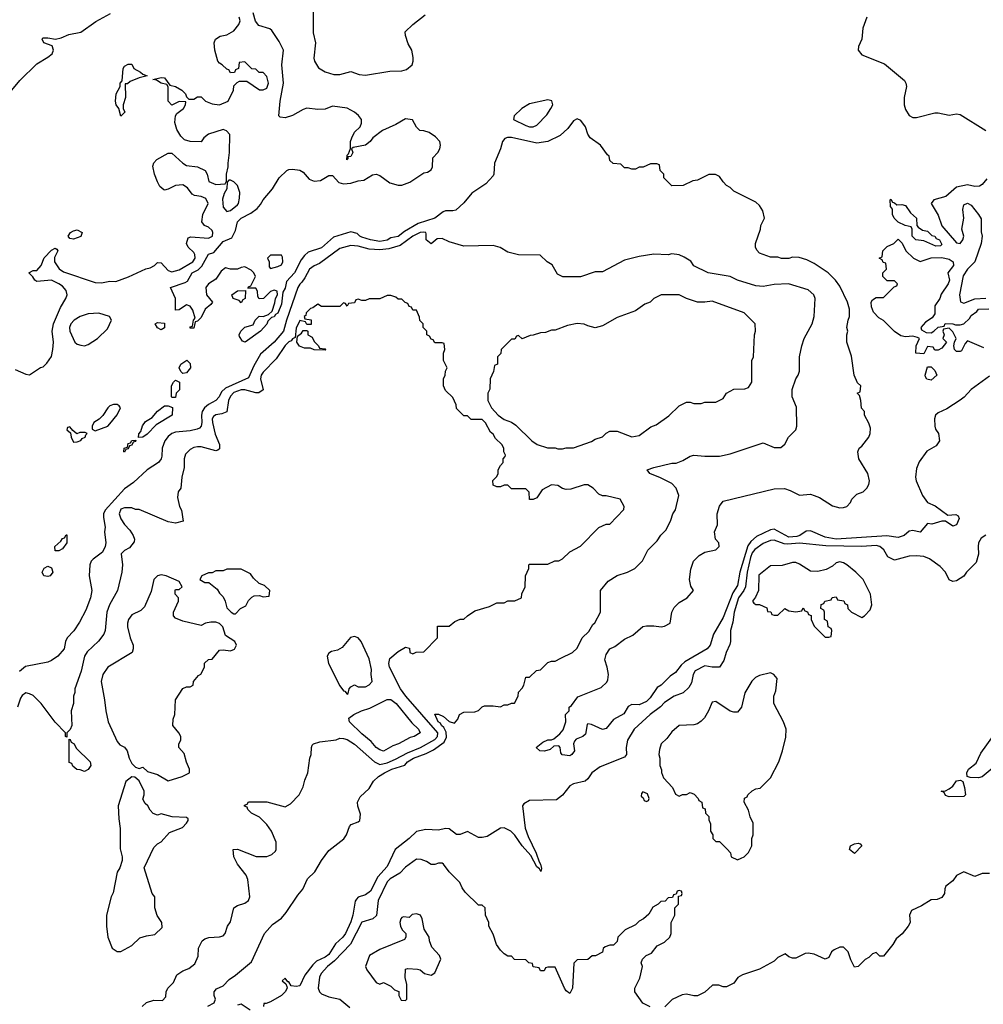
# Model space of a CAD drawing. Header units: inches. Extents: x 2380053 to 2584298, y 380219 to 546618.
# Tile 38 of 256: x 2412776 to 2418057, y 460922 to 466317. Entities that reach past the tile are written whole.
import ezdxf

# ---------------------------------------------------------------- set-up
doc = ezdxf.new("R2010")
doc.units = ezdxf.units.IN
doc.header["$MEASUREMENT"] = 0
doc.layers.add('C4416', color=7, linetype='Continuous')

msp = doc.modelspace()

# ---------------------------------------------------------------- linework, layer by layer
at = {"layer": 'C4416', "color": 2}
for points, elevation in [([(2412732.3, 465930), (2412775.9, 465984.1), (2412870, 466074.8), (2412930, 466111), (2412952.7, 466130), (2412961.2, 466150), (2412953.2, 466173.2), (2412908.7, 466190), (2412898, 466210), (2412903.1, 466216.9), (2412930, 466218), (2412971.1, 466211.1), (2413002, 466218), (2413044.7, 466235.3), (2413110, 466248.2), (2413192.3, 466307.7), (2413272.7, 466350)], 62), ([(2418090, 464364.5), (2417989.3, 464290.7), (2417951.4, 464248.6), (2417930, 464231.6), (2417855.8, 464184.2), (2417810, 464163.6), (2417794.9, 464150), (2417788.9, 464130), (2417790.5, 464090.5), (2417793.7, 464073.7), (2417811.3, 464050), (2417816, 464010), (2417798, 463982), (2417747.3, 463952.7), (2417705.9, 463894.2), (2417690, 463858), (2417684.9, 463810), (2417688.4, 463790), (2417723.7, 463710), (2417750, 463670.7), (2417792.7, 463652.7), (2417862.8, 463602.8), (2417905.4, 463605.4), (2417918.8, 463598.8), (2417923.6, 463583.6), (2417910, 463548.7), (2417890, 463542), (2417849.1, 463569.1), (2417830, 463569.2), (2417773.6, 463553.6), (2417750, 463556), (2417710.5, 463509.5), (2417670, 463518.4), (2417650, 463515.1), (2417622.8, 463490), (2417590, 463479.6), (2417528, 463488), (2417249.8, 463469.8), (2417190, 463481.5), (2417110, 463516.9), (2417085.2, 463514.7), (2417050.4, 463490), (2417035, 463485), (2416990, 463482), (2416910, 463525.1), (2416890, 463522), (2416813.9, 463486.1), (2416782.2, 463457.8), (2416766.7, 463433.3), (2416722.4, 463290), (2416710, 463216), (2416684.2, 463175.8), (2416630, 463041.2), (2416577.1, 462950), (2416560.5, 462890), (2416544, 462870), (2416421.3, 462798.7), (2416400.5, 462779.5), (2416370, 462739.5), (2416340.6, 462719.4), (2416290.8, 462670), (2416270, 462657.2), (2416230, 462600.9), (2416210, 462582), (2416170, 462562.7), (2416130, 462564), (2416110, 462553.2), (2416086.4, 462513.6), (2416030, 462482), (2415990, 462434), (2415970, 462428), (2415910, 462455.3), (2415890, 462458), (2415885.4, 462454.6), (2415877.3, 462402.7), (2415862, 462390), (2415826, 462374), (2415816.9, 462363.1), (2415811.3, 462350), (2415816, 462310), (2415802, 462290), (2415790, 462284), (2415748.4, 462288.4), (2415740.4, 462300.4), (2415738, 462330), (2415730, 462338), (2415703.6, 462336.4), (2415682, 462318), (2415651.3, 462308.7), (2415626, 462310), (2415606, 462330), (2415642, 462358), (2415670, 462371), (2415690, 462371.3), (2415703.1, 462376.9), (2415736.5, 462403.5), (2415753.6, 462426.4), (2415768.7, 462470), (2415766, 462510), (2415786, 462530), (2415786, 462550), (2415800.4, 462559.6), (2415833.6, 462606.4), (2415962.5, 462657.5), (2415993.2, 462686.8), (2415999.5, 462700.5), (2416002, 462730), (2415996, 462770), (2415982.7, 462810), (2415990, 462838), (2416010, 462870.6), (2416036.6, 462883.4), (2416090, 462922), (2416135.1, 462944.9), (2416190, 462991.3), (2416210, 462996), (2416250, 462996), (2416290.8, 462990.8), (2416310, 462993.4), (2416341.2, 463010), (2416349.4, 463070.6), (2416363.2, 463096.8), (2416390, 463122.8), (2416434, 463150), (2416468, 463190), (2416453.2, 463213.2), (2416446.6, 463250), (2416452.9, 463307.1), (2416468.7, 463350), (2416498.6, 463381.4), (2416530, 463398.8), (2416590, 463411.3), (2416608.7, 463430), (2416608, 463450), (2416588.7, 463470), (2416584, 463510), (2416599.3, 463550), (2416597.2, 463610), (2416610, 463652), (2416630, 463678), (2416910, 463745.5), (2416967.7, 463747.7), (2416998, 463738), (2417050, 463710.8), (2417110, 463716.3), (2417130, 463710.6), (2417158.3, 463698.3), (2417230, 463653), (2417270, 463643), (2417290, 463644), (2417308, 463650), (2417328.9, 463671.1), (2417335.3, 463690), (2417363.2, 463716.8), (2417398, 463730), (2417419, 463750), (2417429.2, 463770), (2417432, 463790), (2417424, 463830), (2417374, 463910), (2417368.7, 463950), (2417375.3, 463970), (2417390, 463981), (2417429, 464030), (2417436, 464050), (2417438, 464078), (2417430, 464106), (2417406, 464150), (2417406, 464170), (2417388.4, 464188.4), (2417386, 464230), (2417378, 464258), (2417366, 464270), (2417382, 464278), (2417386, 464310), (2417367.3, 464327.3), (2417348.9, 464368.9), (2417333.6, 464473.6), (2417308.7, 464550), (2417308.7, 464590), (2417314, 464610), (2417309.2, 464630), (2417315.3, 464670), (2417324, 464690), (2417322.7, 464730), (2417311.8, 464770), (2417270, 464857.2), (2417247.3, 464890), (2417206.6, 464930), (2417130, 464980.7), (2417090, 465000.9), (2417046.8, 465013.2), (2417010, 465015.3), (2416990, 465009), (2416950, 465009), (2416930, 465015.3), (2416890, 465015.3), (2416830, 465038), (2416814.6, 465054.6), (2416808.7, 465070), (2416808.7, 465090), (2416835.3, 465170), (2416838, 465190), (2416858, 465230), (2416848, 465270), (2416830, 465298), (2416810, 465318), (2416690, 465378), (2416670, 465398), (2416650, 465408), (2416630, 465428), (2416610, 465458), (2416588.4, 465468.4), (2416551.6, 465468.4), (2416490, 465438), (2416465.4, 465434.6), (2416411.1, 465408.9), (2416350, 465406), (2416306, 465450), (2416306, 465470), (2416286, 465490), (2416282, 465522), (2416267.3, 465527.3), (2416232.7, 465527.3), (2416191.6, 465508.4), (2416170, 465508), (2416150, 465498), (2416130, 465498), (2416110, 465506), (2416090, 465506), (2416070, 465526), (2416028.4, 465528.4), (2416010, 465546), (2416006, 465570), (2415996.4, 465576.4), (2415959, 465630), (2415901.2, 465670), (2415889.6, 465689.6), (2415877, 465730), (2415850, 465764), (2415830, 465774), (2415810, 465762), (2415779.9, 465720.1), (2415738, 465682), (2415670, 465649.4), (2415610, 465640.7), (2415470, 465671.8), (2415448.3, 465671.7), (2415434.9, 465665.1), (2415420.7, 465650), (2415410.6, 465610), (2415377.1, 465530), (2415374.4, 465470), (2415370, 465461.2), (2415330, 465417), (2415253.7, 465366.3), (2415210, 465313.2), (2415166, 465274), (2415150, 465269.6), (2415110, 465269.6), (2415095.6, 465264.4), (2415050, 465229.7), (2414959, 465201), (2414883.7, 465156.3), (2414850, 465129.7), (2414810, 465120.9), (2414790, 465108), (2414750, 465101.6), (2414698, 465110), (2414650, 465125.1), (2414639, 465130), (2414625.2, 465145.2), (2414590, 465155.3), (2414495.1, 465124.9), (2414430, 465066), (2414357.1, 465042.9), (2414335.6, 465024.4), (2414318.3, 465001.7), (2414282, 464930), (2414237.5, 464882.5), (2414230, 464846), (2414216.9, 464823.1), (2414210, 464758), (2414190, 464709.2), (2414178, 464702), (2414170, 464689.3), (2414154.8, 464685.2), (2414134.8, 464665.2), (2414130, 464649), (2414096, 464610), (2414012, 464550), (2413996.4, 464556.4), (2413980.4, 464580.4), (2413978, 464590), (2413988, 464610), (2414010, 464631.3), (2414055.3, 464644.7), (2414066, 464670), (2414088.4, 464691.6), (2414110, 464691.3), (2414139, 464701), (2414159.3, 464720.7), (2414174.6, 464765.4), (2414178, 464790), (2414188, 464810), (2414186, 464830), (2414170, 464835.3), (2414150, 464828), (2414112, 464790), (2414088, 464788), (2414080.4, 464800.4), (2414078, 464830), (2414070, 464846), (2414026, 464846), (2414030, 464854), (2414042, 464858), (2414068, 464910), (2414058, 464930), (2414043.7, 464943.7), (2414010, 464962.7), (2413990, 464959.3), (2413969.3, 464949.3), (2413930, 464949.2), (2413903.5, 464956.5), (2413880.5, 464939.5), (2413850, 464895.3), (2413810.6, 464869.4), (2413796, 464850), (2413798.8, 464810), (2413831.6, 464768.4), (2413823.6, 464756.4), (2413791.3, 464730), (2413770, 464686), (2413750, 464666), (2413738, 464662), (2413730, 464626), (2413710, 464626), (2413710, 464634), (2413722, 464638), (2413728, 464670), (2413738, 464682), (2413724.7, 464724.7), (2413710, 464748), (2413690, 464755.3), (2413650, 464728), (2413630, 464726), (2413629.3, 464790), (2413602, 464850), (2413683.2, 464876.8), (2413695.1, 464884.9), (2413720.9, 464930), (2413753.6, 464946.4), (2413773.8, 464966.2), (2413810, 465031.3), (2413839, 465041), (2413890, 465101), (2413937.5, 465122.5), (2413958.6, 465161.4), (2413969.6, 465210), (2413989.5, 465230), (2414042.6, 465257.4), (2414076.9, 465283.1), (2414095.6, 465304.4), (2414110, 465330.7), (2414161.2, 465390), (2414197.2, 465450), (2414239, 465490), (2414250, 465496.3), (2414270, 465497.3), (2414310, 465493), (2414330, 465482), (2414362.3, 465442.3), (2414390, 465432.2), (2414423.3, 465436.7), (2414470, 465464), (2414490, 465462.8), (2414525.5, 465425.5), (2414550, 465417.3), (2414590, 465420.7), (2414630, 465433.4), (2414662, 465438), (2414710, 465466), (2414730, 465470.5), (2414750, 465464), (2414803.7, 465423.7), (2414849.5, 465410.5), (2414870, 465410.6), (2414913.4, 465426.6), (2414990, 465478), (2415010, 465482), (2415030, 465494), (2415038, 465510), (2415040.4, 465559.6), (2415068, 465590), (2415078, 465610), (2415082, 465630), (2415078, 465650), (2415054.6, 465674.6), (2415019, 465699), (2414990, 465708.7), (2414968, 465710), (2414950, 465728), (2414928.7, 465768.7), (2414890, 465774), (2414837.5, 465742.5), (2414764.7, 465710), (2414710.6, 465669.4), (2414696, 465650), (2414671.3, 465630), (2414603.6, 465616.4), (2414594, 465610), (2414602, 465590), (2414590, 465568), (2414574, 465566), (2414574, 465554), (2414569, 465549), (2414570, 465574), (2414578, 465582), (2414589, 465611), (2414589.3, 465649.3), (2414595.1, 465670), (2414610, 465701), (2414642, 465730), (2414649, 465750), (2414649, 465770), (2414631.8, 465791.8), (2414609.7, 465809.7), (2414570, 465832.7), (2414490, 465842.9), (2414450, 465826), (2414410, 465825.1), (2414350, 465831.5), (2414330, 465825.1), (2414270, 465791.6), (2414230, 465779.6), (2414203.7, 465783.7), (2414195.3, 465790), (2414203, 465870), (2414221.1, 465970), (2414211.6, 466070), (2414220.7, 466150), (2414197.7, 466197.7), (2414157.5, 466257.5), (2414146, 466266), (2414086, 466286), (2414068.4, 466308.4), (2414054.6, 466354.6)], 54), ([(2414383.7, 466370), (2414384.1, 466244.1), (2414396.4, 466190), (2414386.7, 466106.7), (2414390.5, 466090), (2414412.7, 466052.7), (2414450, 466030.7), (2414496.3, 466016.3), (2414530, 466017.1), (2414590, 466032.7), (2414635.9, 466015.9), (2414670, 466013), (2414804.2, 466035.8), (2414870, 466036.4), (2414896.1, 466043.9), (2414926, 466070), (2414932.7, 466090), (2414932.7, 466110), (2414925.2, 466150), (2414905.4, 466185.4), (2414889.2, 466230), (2414888.7, 466250), (2414929.3, 466290), (2414996.9, 466343.1)], 54), ([(2412750, 464400.7), (2412810, 464374), (2412830, 464370.8), (2412890, 464410.8), (2412904.7, 464415.3), (2412925.2, 464434.8), (2412949.4, 464470.6), (2412958, 464510), (2412960.5, 464550), (2412954, 464610), (2412960.5, 464650), (2413000.1, 464739.9), (2413029.2, 464790), (2413035.1, 464810), (2413030, 464834), (2413010, 464857.2), (2412990, 464869.2), (2412950, 464889), (2412870, 464882), (2412858, 464890), (2412848.4, 464908.4), (2412826, 464930), (2412850, 464942), (2412870, 464942), (2412894, 464970), (2412910, 465011.3), (2412950, 465054.8), (2412970, 465064.7), (2412979.8, 465059.8), (2412984.7, 465050), (2412966.8, 465013.2), (2412966.8, 464990), (2412992.3, 464952.3), (2413016.1, 464936.1), (2413190, 464876.3), (2413224, 464876), (2413270, 464884.7), (2413302, 464882), (2413371.7, 464908.3), (2413467.6, 464952.4), (2413490, 464958), (2413514, 464970), (2413530, 464986), (2413550, 464984.7), (2413590, 464943), (2413610, 464935.5), (2413650, 464946.4), (2413725.1, 464990), (2413736.4, 465010), (2413735.4, 465030), (2413730, 465040.9), (2413699.3, 465070), (2413689, 465090), (2413699, 465121), (2413712.9, 465127.1), (2413810, 465120.4), (2413833, 465130), (2413834.7, 465150), (2413830, 465161.2), (2413810, 465179.3), (2413788, 465190), (2413774, 465210), (2413779, 465250), (2413808.7, 465310), (2413796.5, 465336.5), (2413770, 465348.7), (2413733.2, 465353.2), (2413721.2, 465361.2), (2413694.8, 465394.8), (2413670, 465412.7), (2413630, 465409), (2413588.4, 465388.4), (2413570, 465382), (2413564.7, 465384.7), (2413543.2, 465403.2), (2413530, 465428), (2413514, 465470), (2413505.6, 465514.4), (2413510, 465532), (2413528, 465550), (2413590, 465586), (2413610, 465586), (2413670, 465530.7), (2413690, 465518), (2413750, 465510.7), (2413791.3, 465490), (2413802.8, 465470), (2413812, 465430), (2413850, 465414.8), (2413902, 465418), (2413908.4, 465431.6), (2413908.7, 465470), (2413919, 465510), (2413917.2, 465530), (2413926, 465590), (2413927.3, 465687.3), (2413908.4, 465708.4), (2413890, 465715.3), (2413810.6, 465689.4), (2413784.7, 465670), (2413770, 465648), (2413709.5, 465649.5), (2413678, 465658), (2413658, 465678), (2413635.9, 465715.9), (2413626.6, 465753.4), (2413629.1, 465790.9), (2413637.2, 465802.8), (2413673.2, 465830), (2413684, 465850), (2413686, 465866), (2413650, 465869), (2413610, 465848.7), (2413589.4, 465870), (2413588.9, 465948.9), (2413582, 465962), (2413551.3, 465968.7), (2413524.7, 465984.7), (2413506, 465990), (2413550, 466001), (2413570, 465998), (2413598, 465958), (2413630, 465950.8), (2413664.7, 465930), (2413684.7, 465910), (2413690, 465894), (2413702, 465882), (2413730, 465882), (2413750, 465894), (2413770, 465894), (2413794, 465870), (2413830, 465856), (2413870, 465851.3), (2413918, 465870), (2413948, 465930), (2413950, 465954), (2413967.3, 465972.7), (2413980.4, 465979.6), (2414019.6, 465979.6), (2414090, 465932), (2414110, 465932), (2414130, 465942), (2414139, 465970), (2414130, 466006), (2414110, 466028), (2414088.4, 466028.4), (2414070, 466046), (2414047.3, 466047.3), (2414010, 466086), (2413978, 466082), (2413974, 466050), (2413958, 466042), (2413952.7, 466027.3), (2413930, 466026), (2413922, 466042), (2413910, 466046), (2413886, 466070), (2413870, 466078), (2413862, 466090), (2413845.2, 466150), (2413842, 466190), (2413848, 466210), (2413873.6, 466226.4), (2413910, 466234.8), (2413950, 466256), (2413977.2, 466290), (2413984, 466310), (2413979, 466330)], 58), ([(2417418.3, 466330), (2417395.8, 466270), (2417390.3, 466209.7), (2417373.4, 466170), (2417370.7, 466150), (2417390, 466124), (2417515, 466075), (2417623.8, 465983.8), (2417632.4, 465970), (2417635.8, 465950), (2417622.4, 465890), (2417622.6, 465850), (2417630, 465824), (2417650, 465792.7), (2417670, 465780.5), (2417690, 465780.7), (2417790, 465806), (2417810, 465806), (2417870, 465793.4), (2417910, 465800.7), (2417930, 465797.3), (2418070.8, 465710)], 54), ([(2418075.5, 465444.5), (2418050, 465414), (2418035.2, 465404.8), (2418010, 465402.7), (2417970, 465411.6), (2417910, 465398.4), (2417852, 465348), (2417784.7, 465330), (2417771, 465310), (2417810, 465246), (2417830, 465187.7), (2417910, 465094.8), (2417930, 465091.3), (2417944, 465110), (2417949.2, 465130), (2417939.5, 465170), (2417949.4, 465230), (2417943.7, 465276.3), (2417950, 465302), (2417970, 465311), (2417990, 465301), (2418030.8, 465250), (2418044.9, 465224.9), (2418045.2, 465154.8), (2418050.6, 465130), (2418045.5, 465090), (2418010.4, 464990), (2417970, 464949.5), (2417946.8, 464913.2), (2417925.3, 464810), (2417930.7, 464770.7), (2417950, 464764), (2418010, 464786.7), (2418070, 464791.5)], 54), ([(2413807.3, 460912.7), (2413842, 460930), (2413848.7, 460950), (2413842, 460970), (2413842, 460990), (2413853.6, 461006.4), (2413890, 461022.8), (2413922.8, 461057.2), (2413958.9, 461081.1), (2414046, 461154), (2414117, 461310), (2414160.7, 461359.3), (2414210, 461394), (2414235.1, 461424.9), (2414299.1, 461520.9), (2414327.7, 461552.3), (2414352.7, 461610), (2414393, 461647), (2414429.6, 461710.4), (2414470, 461764.7), (2414551.3, 461828.7), (2414566, 461850), (2414583.7, 461896.3), (2414592.5, 461907.5), (2414630, 461921), (2414639, 461930), (2414643.1, 461963.1), (2414628.4, 462008.4), (2414626, 462030), (2414641.2, 462058.8), (2414690, 462104.7), (2414715.1, 462144.9), (2414742, 462170), (2414774, 462190), (2414815.3, 462210), (2414887, 462233), (2414901.2, 462250), (2414934, 462270), (2415003.9, 462296.1), (2415043.3, 462316.7), (2415102, 462358), (2415114.5, 462385.5), (2415112.3, 462412.3), (2415099.3, 462439.3), (2415087.3, 462450), (2415082, 462462), (2415069.6, 462470), (2415050, 462512), (2415070, 462511.3), (2415098.8, 462498.8), (2415130, 462472), (2415158, 462462), (2415176.4, 462483.6), (2415186, 462510), (2415210, 462522), (2415270, 462524.7), (2415290, 462532), (2415310, 462552), (2415323.1, 462556.9), (2415370, 462558), (2415410, 462552), (2415430, 462562), (2415450, 462562), (2415470, 462572), (2415487.3, 462572.7), (2415508, 462610), (2415508.4, 462631.6), (2415530, 462654), (2415538, 462670), (2415550, 462714), (2415570, 462714), (2415608.4, 462751.6), (2415630, 462754), (2415670, 462794), (2415690, 462802), (2415710, 462802), (2415742, 462818), (2415806, 462850), (2415830, 462874), (2415858, 462930), (2415894.6, 462965.4), (2415916.4, 463003.6), (2415928.4, 463011.6), (2415958, 463070), (2415958, 463190), (2416000.2, 463239.8), (2416050, 463271.3), (2416106, 463290), (2416146, 463310), (2416188.4, 463351.6), (2416218, 463410), (2416270, 463462), (2416290, 463492), (2416318, 463522), (2416344.7, 463575.3), (2416355.3, 463610), (2416369.1, 463630.9), (2416388.7, 463710), (2416374, 463750), (2416350, 463775.1), (2416287.3, 463807.3), (2416228.7, 463830), (2416214, 463850), (2416250, 463864), (2416350, 463886.8), (2416372.5, 463887.5), (2416410, 463901), (2416450, 463926), (2416470, 463931.3), (2416530, 463924.7), (2416610, 463924.7), (2416670, 463938), (2416850, 463998), (2416910, 463972), (2416947.3, 463972.7), (2416968.4, 463991.6), (2416988.7, 464030), (2417028.7, 464070), (2417034, 464090), (2417033.6, 464193.6), (2417008.7, 464250), (2417008.7, 464290), (2417028.7, 464350), (2417042, 464370), (2417048.4, 464391.6), (2417048.9, 464468.9), (2417061.2, 464530), (2417074, 464570), (2417119, 464650), (2417128.9, 464691.1), (2417135.3, 464790), (2417128, 464810), (2417096.5, 464836.5), (2416989.1, 464869.1), (2416910, 464866), (2416850, 464855.1), (2416810, 464858), (2416710, 464889.2), (2416670, 464909.2), (2416549.3, 464929.3), (2416470, 464968.7), (2416453.2, 464993.2), (2416416.5, 465016.5), (2416390, 465029), (2416350, 465033.2), (2416330, 465029.2), (2416250, 465032.7), (2416170, 465019.3), (2416090, 464999), (2415970, 464935.3), (2415930, 464935.3), (2415848.4, 464908.4), (2415751.6, 464908.4), (2415723.1, 464923.1), (2415694.6, 464974.6), (2415666, 464990), (2415627.3, 465027.3), (2415510, 465029), (2415450, 465044), (2415409.1, 465069.1), (2415370, 465079), (2415210, 465075.3), (2415130, 465099), (2415090, 465117.2), (2415063.6, 465116.4), (2415030, 465089.2), (2415004, 465110), (2415004, 465144), (2415002, 465150), (2414990, 465153.6), (2414970, 465151.1), (2414930, 465130.9), (2414861, 465079), (2414798.2, 465061.8), (2414750, 465056.2), (2414690, 465058.7), (2414630, 465075.3), (2414590, 465080.5), (2414530, 465062.7), (2414419.5, 464980.5), (2414390, 464969), (2414364, 464950), (2414337.5, 464902.5), (2414322, 464878), (2414310, 464868.7), (2414300.7, 464850), (2414237, 464670), (2414220.5, 464610), (2414170, 464549.3), (2414096.1, 464483.9), (2414059, 464421), (2414030, 464355.1), (2413902.6, 464297.4), (2413881.2, 464278.8), (2413868, 464250), (2413850.6, 464230), (2413810, 464208), (2413788.4, 464190), (2413776, 464170), (2413771.5, 464150), (2413774.3, 464110), (2413770.4, 464090), (2413760.3, 464079.7), (2413747.5, 464072.5), (2413710, 464064.4), (2413630, 464056.9), (2413610, 464049.5), (2413590, 464034), (2413570.6, 464010), (2413563, 463990), (2413557.3, 463970), (2413555.2, 463924.8), (2413550.7, 463910), (2413536.3, 463890), (2413474, 463850), (2413398.6, 463781.4), (2413350, 463746), (2413244.9, 463630), (2413234.4, 463610), (2413234, 463590), (2413243.4, 463536.6), (2413240.5, 463510), (2413247.3, 463450), (2413244.9, 463430), (2413230, 463399.3), (2413178.7, 463361.3), (2413168, 463350), (2413159.3, 463330), (2413156.3, 463270), (2413170.4, 463190), (2413164.2, 463150), (2413137.6, 463082.4), (2413103.4, 463016.6), (2413071.7, 462968.3), (2413034.9, 462930), (2413026, 462910), (2413019.1, 462870), (2412984, 462830), (2412950, 462805.1), (2412930, 462797), (2412807.9, 462772.1), (2412774.2, 462745.8)], 58), ([(2418059, 464519), (2417970, 464558), (2417956.9, 464543.1), (2417936.9, 464503.1), (2417930, 464498), (2417910, 464498), (2417898, 464510), (2417895.3, 464530), (2417898, 464550), (2417908, 464570), (2417890, 464606), (2417870, 464626), (2417838, 464622), (2417834, 464610), (2417842, 464590), (2417834, 464570), (2417854, 464550), (2417830, 464518), (2417810, 464506), (2417790, 464506), (2417782, 464522), (2417750, 464526), (2417730, 464486), (2417686, 464490), (2417688.7, 464530), (2417706, 464570), (2417696.4, 464576.4), (2417670, 464582), (2417630, 464579), (2417604.7, 464584.7), (2417569.2, 464609.2), (2417510, 464668), (2417483.1, 464683.1), (2417454.6, 464714.6), (2417443.1, 464743.1), (2417442, 464770), (2417450, 464782), (2417470, 464794), (2417510, 464794), (2417567.3, 464852.7), (2417582, 464858), (2417586, 464870), (2417570, 464886), (2417530, 464886), (2417506, 464910), (2417506, 464930), (2417526, 464950), (2417522, 464982), (2417507.3, 464987.3), (2417502, 465002), (2417486, 465010), (2417502, 465018), (2417506, 465050), (2417530, 465074), (2417566, 465090), (2417590, 465114), (2417612, 465092), (2417632, 465050), (2417674, 465010), (2417710, 464992), (2417770, 465012), (2417830, 465014), (2417870, 465004.7), (2417891, 464990), (2417894, 464970), (2417862, 464930), (2417870.6, 464890), (2417864.7, 464870), (2417826.4, 464813.6), (2417818, 464790), (2417791.3, 464748.7), (2417790, 464706), (2417776.9, 464683.1), (2417739.6, 464660.4), (2417714, 464630), (2417718, 464618), (2417743.6, 464603.6), (2417770, 464602), (2417786, 464610), (2417808.7, 464631.3), (2417842, 464638), (2417848.4, 464651.6), (2417888.7, 464651.3), (2417904.7, 464644.7), (2417930, 464644.7), (2417949.2, 464650.8), (2417980.2, 464679.8), (2417990, 464696), (2418021.2, 464718.8), (2418030, 464730.5), (2418086.6, 464733.4)], 50), ([(2413446, 460910), (2413470, 460931.3), (2413510, 460944.7), (2413558, 460942), (2413576.4, 460963.6), (2413578, 460990), (2413588, 461010), (2413618, 461042), (2413636.4, 461083.6), (2413670, 461104.7), (2413702, 461118), (2413735.5, 461144.5), (2413753.6, 461186.4), (2413755.3, 461230), (2413775.3, 461270), (2413790, 461281), (2413812.5, 461287.5), (2413870, 461291), (2413890, 461298), (2413902, 461310), (2413915.3, 461350), (2413930, 461374), (2413949.2, 461450), (2413970, 461462.8), (2414010, 461476), (2414029.3, 461490.7), (2414037.2, 461510), (2414026.3, 461606.3), (2414017.2, 461630), (2413969.2, 461690), (2413949.2, 461730), (2413946, 461770), (2413970, 461771.3), (2414071.6, 461731.6), (2414130, 461731.3), (2414158, 461742), (2414178, 461762), (2414182, 461770), (2414182, 461810), (2414155.3, 461870), (2414130, 461908), (2414090, 461948), (2414046, 461970), (2414026, 461990), (2414022, 462002), (2414007.3, 462007.3), (2414007.3, 462012.7), (2414022, 462018), (2414030, 462032), (2414130, 462031.3), (2414230, 462004.7), (2414260.4, 462019.6), (2414308, 462070), (2414330, 462114), (2414338, 462150), (2414355.3, 462190), (2414365.2, 462270), (2414373.2, 462290), (2414375.3, 462330), (2414378, 462342), (2414386, 462350), (2414420.2, 462359.8), (2414510, 462371.3), (2414530, 462381), (2414550, 462379.1), (2414570, 462372.7), (2414610, 462346.7), (2414719.5, 462250), (2414750, 462235.2), (2414790, 462244.7), (2414835, 462265), (2414900.8, 462299.2), (2414971.6, 462328.4), (2415050, 462372.8), (2415066.2, 462390), (2415066.4, 462410), (2414891.5, 462610), (2414862.4, 462650), (2414802, 462770), (2414798, 462790), (2414803.6, 462816.4), (2414850, 462854.8), (2414890, 462878), (2414912.7, 462872.7), (2414914, 462850), (2414930, 462842), (2414948, 462852), (2414990, 462854), (2415066, 462930), (2415066, 462994), (2415130, 462994), (2415160.4, 463019.6), (2415190, 463032), (2415210, 463032), (2415229.1, 463050.9), (2415270, 463078), (2415350, 463102), (2415390, 463122), (2415430, 463122), (2415450, 463132), (2415490, 463132), (2415526, 463150), (2415528.4, 463171.6), (2415546, 463210), (2415548, 463270), (2415566, 463310), (2415566, 463330), (2415570, 463334), (2415670, 463334), (2415708.4, 463351.6), (2415730, 463352), (2415750, 463362), (2415790, 463402), (2415848.4, 463431.6), (2415950, 463534), (2415990, 463552), (2416010, 463552), (2416087.3, 463632.7), (2416088, 463650), (2416066, 463690), (2415990, 463708), (2415970, 463708), (2415950, 463718), (2415918, 463750), (2415888.4, 463768.4), (2415870, 463768.7), (2415795.3, 463744.7), (2415770, 463742), (2415750, 463748), (2415724, 463764), (2415690, 463768.7), (2415639.8, 463740.2), (2415610, 463698), (2415590, 463688.7), (2415570, 463688), (2415567.3, 463727.3), (2415550, 463746), (2415470, 463746), (2415450, 463766), (2415430, 463766), (2415410, 463758), (2415390, 463758), (2415370, 463766), (2415368.4, 463791.6), (2415390, 463814), (2415398, 463830), (2415398, 463850), (2415410, 463874), (2415426, 463890), (2415426, 463910), (2415436.4, 463923.6), (2415438, 463930), (2415428, 463950), (2415428, 463970), (2415418, 463990), (2415383.1, 464023.1), (2415370, 464046), (2415356.4, 464056.4), (2415328.4, 464108.4), (2415310, 464126), (2415250, 464126), (2415230, 464146), (2415210, 464146), (2415170, 464186), (2415167.3, 464207.3), (2415150, 464246), (2415110, 464286), (2415098, 464310), (2415098, 464350), (2415108, 464370), (2415108.4, 464391.6), (2415118, 464410), (2415098, 464450), (2415098, 464490), (2415106, 464510), (2415102, 464542), (2415090, 464546), (2415050, 464546), (2415042, 464562), (2415030, 464566), (2415022, 464582), (2415006, 464590), (2415006, 464610), (2414986, 464630), (2414986, 464650), (2414968.4, 464668.4), (2414967.3, 464687.3), (2414950, 464726), (2414930, 464726), (2414922, 464742), (2414910, 464746), (2414902, 464762), (2414887.3, 464767.3), (2414870, 464786), (2414850, 464786), (2414836.4, 464796.4), (2414810, 464806), (2414790, 464806), (2414750, 464788), (2414690, 464788), (2414670, 464778), (2414650, 464778), (2414630, 464786), (2414618, 464782), (2414610, 464766), (2414578, 464762), (2414570, 464748), (2414562, 464762), (2414550, 464766), (2414530, 464746), (2414430, 464746), (2414410, 464758), (2414382, 464738), (2414370, 464735.3), (2414346, 464710), (2414343.6, 464696.4), (2414334, 464690), (2414338, 464678), (2414372.7, 464672.7), (2414372.7, 464647.3), (2414350, 464646), (2414342, 464662), (2414310, 464668), (2414290, 464626), (2414284.7, 464575.3), (2414270, 464568.7), (2414262.5, 464557.5), (2414250, 464552), (2414230, 464531.8), (2414181.7, 464458.3), (2414110, 464386), (2414099.3, 464370), (2414094.9, 464350), (2414110, 464288), (2414086.8, 464273.2), (2414070, 464272.7), (2414009.5, 464289.5), (2413990, 464289.6), (2413950, 464274.3), (2413930, 464254.5), (2413919.5, 464230), (2413910.8, 464169.2), (2413883, 464157), (2413850, 464151.8), (2413838, 464142), (2413830.7, 464130), (2413833, 464110), (2413846.2, 464046.2), (2413870.8, 463990), (2413870, 463966), (2413862, 463958), (2413850, 463955.3), (2413770, 463977.2), (2413750, 463977.2), (2413730, 463973.2), (2413710, 463961.2), (2413684.4, 463935.6), (2413677.3, 463910), (2413676.8, 463863.2), (2413664, 463810), (2413658, 463750), (2413644.7, 463730), (2413641, 463699), (2413651, 463650), (2413662.8, 463630), (2413671.3, 463568.7), (2413630, 463559), (2413590, 463565.2), (2413430, 463633.2), (2413410, 463634), (2413390, 463642), (2413350, 463642), (2413330, 463635.3), (2413321, 463610), (2413330, 463582), (2413350, 463551.3), (2413379.8, 463519.8), (2413398, 463490), (2413404.7, 463470), (2413403.6, 463456.4), (2413377.3, 463422.7), (2413350, 463409), (2413331, 463390), (2413338.8, 463330), (2413336, 463290), (2413310.8, 463190), (2413267.3, 463110), (2413254, 463070), (2413244, 462970), (2413237.3, 462950), (2413208.1, 462911.9), (2413145.8, 462854.2), (2413130.5, 462829.5), (2413112.8, 462747.2), (2413078, 462650), (2413078, 462630), (2413071.3, 462610), (2413071.3, 462570), (2413058, 462530), (2413062, 462450), (2413052.7, 462427.3), (2413034, 462410), (2413034, 462386), (2413026, 462390), (2413026, 462410), (2412970, 462468), (2412894, 462570), (2412850, 462614), (2412830, 462624), (2412810, 462628.7), (2412790, 462614), (2412779.8, 462600.2), (2412762.8, 462550)], 62), ([(2418070, 463493.2), (2418044.1, 463475.9), (2418030.7, 463450), (2418027.7, 463430), (2418030.9, 463389.1), (2418016.8, 463343.2), (2417964.7, 463290), (2417950, 463268.7), (2417910, 463242), (2417890, 463238), (2417870, 463248), (2417848.9, 463288.9), (2417820.2, 463320.2), (2417762, 463362), (2417730, 463375.1), (2417690, 463379.3), (2417650, 463377.2), (2417570, 463355.3), (2417533.6, 463373.6), (2417511.4, 463411.4), (2417489.7, 463429.6), (2417470, 463435.4), (2417390, 463431), (2417193.6, 463433.6), (2417048.5, 463448.5), (2416983.5, 463443.5), (2416965.3, 463445.3), (2416910, 463465.1), (2416890, 463463.6), (2416850, 463447.6), (2416805.2, 463414.8), (2416790, 463395.1), (2416780.2, 463370), (2416762.2, 463290), (2416754, 463210), (2416744.9, 463190), (2416715.8, 463150), (2416690.4, 463070.4), (2416684.6, 463015.4), (2416670.7, 462970), (2416671, 462910), (2416667.1, 462892.9), (2416646.8, 462850), (2416634.4, 462805.6), (2416611.1, 462768.9), (2416571.3, 462768.7), (2416530, 462776), (2416478, 462750), (2416466.8, 462730), (2416456.8, 462683.2), (2416442, 462658), (2416410.9, 462629.1), (2416362, 462610), (2416310, 462575.3), (2416288.2, 462551.8), (2416231, 462510), (2416144, 462430), (2416106.8, 462370), (2416098.8, 462330), (2416101, 462290), (2416090, 462275.3), (2415956.3, 462223.7), (2415911.3, 462190), (2415890, 462158), (2415875.3, 462144.7), (2415810, 462129.2), (2415790, 462119), (2415750, 462068.7), (2415718, 462042), (2415570, 462038), (2415538.8, 462021.2), (2415531, 462010), (2415546.4, 461886.4), (2415561.3, 461841.3), (2415606.8, 461750), (2415622, 461702), (2415630.6, 461690), (2415634.4, 461665.6), (2415631, 461649), (2415625.2, 461665.2), (2415610, 461675.3), (2415577.2, 461737.2), (2415529.6, 461789.6), (2415490, 461849), (2415468, 461870), (2415430, 461888.7), (2415410, 461888), (2415338, 461842), (2415310, 461835.3), (2415290, 461835.3), (2415230, 461868), (2415190, 461853.2), (2415170, 461853.2), (2415130, 461882.7), (2415110, 461886), (2415070, 461875.6), (2415000.9, 461879.1), (2414950, 461869.4), (2414910.7, 461830), (2414833, 461770), (2414790, 461677.2), (2414739.2, 461620.8), (2414697.8, 461542.2), (2414670, 461522), (2414630.6, 461509.4), (2414621.1, 461498.9), (2414613.4, 461486.6), (2414601.3, 461410), (2414590, 461374), (2414560.3, 461310), (2414546, 461290), (2414506.9, 461253.1), (2414470, 461195.6), (2414450, 461181.1), (2414401.5, 461158.5), (2414381.7, 461138.3), (2414338.4, 461081.6), (2414310, 461024), (2414290, 461019), (2414263.1, 461023.1), (2414250, 461046), (2414246, 461046), (2414230, 461066), (2414214, 461050), (2414234, 461034), (2414239.6, 461019.6), (2414242, 461010), (2414231.3, 460990), (2414211, 460970), (2414150, 460935.3), (2414126, 460926), (2414114, 460926), (2414112, 460910)], 58), ([(2418116.7, 462223.3), (2418050, 462169.2), (2418030, 462162.7), (2417984.8, 462164.8), (2417968, 462170), (2417966, 462190), (2417976, 462210), (2418017.2, 462242.8), (2418042.8, 462297.2), (2418118, 462402)], 58), ([(2416230, 460908), (2416190, 460928), (2416146, 460990), (2416146, 461010), (2416174.6, 461065.4), (2416188, 461130), (2416182, 461150), (2416188.7, 461170), (2416208, 461190), (2416238, 461202), (2416270, 461242), (2416310, 461262), (2416338, 461290), (2416346, 461310), (2416346, 461370), (2416366, 461410), (2416366, 461450), (2416386, 461470), (2416386, 461514), (2416402, 461518), (2416406, 461530), (2416402, 461542), (2416390, 461546), (2416378, 461542), (2416374, 461526), (2416358, 461522), (2416352.7, 461507.3), (2416330, 461506), (2416312.7, 461487.3), (2416290, 461486), (2416274, 461470), (2416245.4, 461454.6), (2416223.6, 461416.4), (2416194, 461390), (2416170, 461378), (2416150, 461358), (2416094, 461330), (2416054, 461290), (2416050, 461266), (2416030, 461246), (2416010, 461246), (2415983.6, 461236.4), (2415972.7, 461227.3), (2415970, 461208), (2415931.6, 461188.4), (2415912.7, 461187.3), (2415890, 461168), (2415830, 461166), (2415812.7, 461147.3), (2415806, 461010), (2415790, 460982), (2415770, 460995.3), (2415761.2, 461010), (2415710, 461126), (2415670, 461126), (2415658, 461122), (2415650, 461106), (2415630, 461106), (2415622, 461122), (2415590, 461128), (2415586, 461146), (2415566, 461150), (2415550, 461166), (2415488, 461168), (2415470, 461186), (2415450, 461186), (2415430, 461198), (2415410, 461218), (2415389.3, 461249.3), (2415370, 461306), (2415346, 461350), (2415346, 461370), (2415328, 461410), (2415326, 461450), (2415310, 461466), (2415290, 461466), (2415216.4, 461536.4), (2415200.2, 461560.2), (2415188, 461590), (2415130, 461648), (2415098, 461690), (2415090, 461695.3), (2415070, 461695.3), (2415050, 461688), (2415030, 461688.7), (2415004.7, 461704.7), (2414975.5, 461715.5), (2414950, 461717.2), (2414890, 461674), (2414859.2, 461640.8), (2414805.5, 461610), (2414790, 461592.3), (2414739.3, 461490), (2414730.5, 461409.5), (2414710.4, 461389.6), (2414650, 461371.8), (2414589, 461251), (2414500, 461160), (2414461.6, 461130), (2414428.2, 461090), (2414419.3, 461070), (2414410.7, 461010), (2414418.8, 460990), (2414430, 460978.8), (2414470, 460962.8), (2414530, 460950.8), (2414584.8, 460904.8)], 62), ([(2418090, 461638), (2418050, 461638), (2418010, 461622), (2417950, 461648), (2417910, 461628), (2417890, 461598), (2417852, 461570), (2417845.4, 461554.6), (2417844.7, 461530), (2417830, 461508), (2417803.6, 461496.4), (2417770, 461494), (2417718.4, 461461.6), (2417663.1, 461436.9), (2417652.4, 461410), (2417654.9, 461370), (2417644.9, 461350), (2417612, 461308), (2417579.1, 461280.9), (2417561, 461250), (2417510, 461186), (2417490, 461186), (2417470, 461206), (2417450, 461198), (2417430, 461178), (2417410, 461168), (2417370, 461128.7), (2417350, 461126), (2417330, 461166), (2417315.3, 461210), (2417290, 461235.3), (2417270, 461235.3), (2417238.8, 461221.2), (2417224.7, 461210), (2417210, 461178), (2417190, 461168.7), (2417130, 461196), (2417096.9, 461203.1), (2417079.8, 461200.2), (2417030, 461175.3), (2417010, 461175.3), (2416990, 461182), (2416970, 461198), (2416930, 461178), (2416910, 461158), (2416830, 461115.3), (2416736.9, 461083.1), (2416711.6, 461068.4), (2416690, 461038), (2416650, 461018), (2416630, 461018), (2416607.3, 461027.3), (2416572.7, 461027.3), (2416530, 460988), (2416491.1, 460968.9), (2416470, 460968.7), (2416430, 460978), (2416405.4, 460974.6), (2416351.6, 460948.4), (2416311.6, 460908.4)], 62), ([(2414038, 460890), (2413990, 460922), (2413970, 460918)], 58)]:
    msp.add_lwpolyline(points, dxfattribs=dict(at, elevation=elevation))
for points, elevation in [([(2413330, 465788), (2413318, 465830), (2413305.2, 465850), (2413301.2, 465870), (2413305.2, 465910), (2413326, 465950), (2413326, 465970), (2413338, 465982), (2413342, 466050), (2413350, 466062), (2413370, 466074), (2413390, 466074), (2413402, 466050), (2413438, 466030), (2413450, 466018), (2413474, 466010), (2413430, 465999), (2413381, 465979), (2413366, 465966), (2413354, 465966), (2413354.8, 465890), (2413342, 465850), (2413342, 465830), (2413351.3, 465810)], 58), ([(2415670, 465877), (2415570, 465855.6), (2415526.8, 465830), (2415484.7, 465790), (2415482, 465770), (2415550, 465737.3), (2415570, 465730.7), (2415590, 465730.6), (2415610, 465739.1), (2415664.4, 465795.6), (2415687, 465830), (2415698, 465850), (2415691.7, 465871.7)], 54), ([(2413930, 465438), (2413922, 465438), (2413912.7, 465427.3), (2413911, 465390), (2413895.3, 465364.7), (2413887.3, 465332.7), (2413891.3, 465290), (2413910, 465266.8), (2413930, 465271.3), (2413970, 465302), (2413975.3, 465310), (2413980.2, 465339.8), (2413981.2, 465370), (2413970, 465408), (2413950, 465428.7)], 58), ([(2417582, 465302), (2417610, 465304.7), (2417630, 465298), (2417658, 465258), (2417691.3, 465230), (2417692, 465190), (2417699.6, 465179.6), (2417723.6, 465163.6), (2417750, 465158), (2417775.3, 465135.3), (2417790, 465130.8), (2417798.8, 465118.8), (2417816, 465110), (2417830, 465086), (2417822, 465078), (2417796.4, 465076.4), (2417730, 465106), (2417686, 465110), (2417666, 465130), (2417666, 465170), (2417662, 465182), (2417628.4, 465188.4), (2417590, 465208), (2417568, 465230), (2417558, 465250), (2417558, 465278), (2417547.3, 465292.7), (2417546, 465330), (2417550, 465334), (2417558, 465318), (2417570, 465314)], 50), ([(2413070, 465114), (2413050, 465118), (2413042, 465130), (2413054, 465150), (2413070, 465160.7), (2413090, 465166), (2413118, 465150), (2413110, 465129)], 58), ([(2414210, 465026), (2414150, 465026), (2414134, 465010), (2414142, 464990), (2414142, 464962), (2414150, 464954), (2414190, 464964.7), (2414210, 464974), (2414218, 464990), (2414216.4, 465016.4)], 54), ([(2413990, 464766), (2413978, 464778), (2413946, 464790), (2413938, 464810), (2413968.4, 464831.6), (2414014, 464834), (2414011.6, 464788.4), (2413998, 464782)], 54), ([(2416291.1, 464808.9), (2416251.1, 464788.9), (2416230, 464768.7), (2416202, 464758), (2416150, 464722), (2416050, 464685.2), (2415970, 464639), (2415930, 464629), (2415890, 464639), (2415870, 464649), (2415830, 464653.2), (2415778, 464642), (2415710, 464615.3), (2415690, 464615.3), (2415656.9, 464603.1), (2415630, 464602), (2415590, 464588), (2415572.7, 464587.3), (2415530, 464568), (2415510, 464586), (2415498, 464582), (2415490, 464566), (2415470, 464566), (2415414, 464510), (2415411.6, 464488.4), (2415394, 464470), (2415394, 464430), (2415378, 464422), (2415371.6, 464388.4), (2415354, 464350), (2415352.7, 464292.7), (2415342, 464270), (2415342, 464230), (2415362, 464190), (2415398, 464150), (2415430, 464126), (2415470, 464112), (2415495.3, 464095.3), (2415582, 464010), (2415612, 463990), (2415668.4, 463971.6), (2415710, 463971.3), (2415725.4, 463965.4), (2415750, 463964.7), (2415770, 463971), (2415810, 463971), (2415910, 464006), (2415930, 464018), (2415970, 464032), (2415989.1, 464050.9), (2416010, 464062), (2416050, 464062), (2416130, 464031.3), (2416170, 464038), (2416234.6, 464085.4), (2416263.1, 464096.9), (2416333.6, 464146.4), (2416390, 464202), (2416430, 464222), (2416450, 464222), (2416470, 464214), (2416510, 464214), (2416530, 464222), (2416590, 464222), (2416630, 464242), (2416648.9, 464271.1), (2416690, 464292), (2416750, 464294), (2416770, 464302), (2416788, 464330), (2416788, 464450), (2416798, 464470), (2416802, 464590), (2416808, 464610), (2416806, 464650), (2416746, 464710), (2416570, 464775.3), (2416530, 464769), (2416490, 464769), (2416429.3, 464789.3), (2416390, 464808.7)], 62), ([(2413210, 464709.3), (2413150, 464705.1), (2413106.8, 464690), (2413074.8, 464670), (2413056.3, 464650), (2413048, 464630), (2413050.5, 464610), (2413077.3, 464550), (2413090, 464539.1), (2413110, 464533), (2413130, 464530.6), (2413150, 464538), (2413201.2, 464570), (2413256.6, 464623.4), (2413279, 464670), (2413268, 464690)], 58), ([(2413550, 464618), (2413530, 464628), (2413518, 464650), (2413530, 464658), (2413570, 464654), (2413570, 464628)], 54), ([(2414450, 464506), (2414390, 464508), (2414370, 464518), (2414336.4, 464516.4), (2414308.7, 464528.7), (2414295.3, 464550), (2414298, 464582), (2414320.4, 464599.6), (2414330, 464614), (2414350, 464614), (2414354, 464610), (2414354, 464590), (2414378, 464578), (2414390, 464554), (2414414, 464530), (2414418, 464518), (2414450, 464514), (2414454, 464510)], 62), ([(2413670, 464378), (2413658, 464390), (2413648.7, 464410), (2413658, 464430), (2413691.3, 464451.3), (2413710, 464434), (2413711.3, 464410), (2413690, 464382)], 54), ([(2417770, 464342), (2417747.3, 464347.3), (2417740.4, 464360.4), (2417738, 464370), (2417750, 464414), (2417770, 464414), (2417790, 464394), (2417802, 464370)], 50), ([(2413610, 464246), (2413608, 464250), (2413608, 464310), (2413618, 464330), (2413630, 464342), (2413652, 464330), (2413651.3, 464288.7), (2413634, 464270), (2413630, 464246)], 54), ([(2413290, 464208.7), (2413270, 464202), (2413258, 464190), (2413231.1, 464148.9), (2413211.1, 464128.9), (2413182, 464110), (2413172, 464090), (2413172.7, 464072.7), (2413190, 464064.7), (2413258, 464090), (2413270, 464102), (2413310, 464152), (2413328, 464190), (2413320.4, 464200.4), (2413310, 464208)], 58), ([(2413427.3, 464027.3), (2413428, 464048), (2413439, 464061), (2413449.3, 464090.7), (2413465.2, 464114.8), (2413502, 464138), (2413530, 464172), (2413570, 464202), (2413590, 464202), (2413612.7, 464192.7), (2413612, 464150), (2413522.8, 464097.2), (2413474.4, 464045.6), (2413450, 464028.7)], 54), ([(2413050, 464086), (2413038, 464082), (2413034, 464070), (2413054, 464054), (2413058, 464030), (2413070, 464002), (2413090, 464004.7), (2413110, 464012), (2413118, 464022), (2413135.3, 464030), (2413138, 464042), (2413146, 464050), (2413135.3, 464055.3), (2413104.7, 464055.3), (2413088.4, 464048.4), (2413066, 464066)], 58), ([(2413350, 463948), (2413346, 463950), (2413348, 463970), (2413366, 463974), (2413370, 463994), (2413382, 463998), (2413390, 464012), (2413412.7, 464012.7), (2413410, 464006), (2413398, 464002), (2413390, 463986), (2413378, 463982), (2413370, 463966), (2413358, 463962)], 54), ([(2412970, 463406), (2412968, 463430), (2413000.4, 463459.6), (2413010, 463474), (2413022, 463478), (2413030, 463494), (2413034, 463494), (2413034, 463450), (2413010, 463418), (2412990, 463406)], 54), ([(2412930, 463266), (2412908, 463270), (2412899, 463290), (2412910, 463312), (2412930, 463322), (2412950, 463314), (2412958, 463290), (2412942, 463270)], 54), ([(2417270, 463346), (2417250, 463341.2), (2417230, 463322.7), (2417195.2, 463304.8), (2417150, 463293.2), (2417110, 463295.3), (2417050, 463334), (2417030, 463342), (2417010, 463342), (2416954.4, 463325.6), (2416890, 463325.2), (2416827.1, 463272.9), (2416824, 463190), (2416808, 463152), (2416792, 463130), (2416799.6, 463119.6), (2416810, 463112), (2416830, 463112), (2416870, 463094), (2416874, 463074), (2416891.6, 463071.6), (2416898, 463058), (2416910, 463054), (2416930, 463054), (2416968.7, 463091.3), (2416990, 463078), (2417030, 463072), (2417062, 463078), (2417070, 463094), (2417078, 463078), (2417092.7, 463072.7), (2417098, 463058), (2417112.7, 463052.7), (2417114, 463030), (2417130, 462994), (2417190, 462934), (2417210, 462934), (2417222, 462938), (2417226, 462970), (2417222, 462982), (2417206, 462990), (2417202, 463022), (2417186, 463030), (2417186, 463070), (2417182, 463082), (2417166, 463090), (2417167.3, 463112.7), (2417182, 463118), (2417188.4, 463131.6), (2417222, 463138), (2417228.4, 463151.6), (2417250, 463154), (2417258, 463138), (2417292.7, 463132.7), (2417298, 463118), (2417311.6, 463111.6), (2417314, 463090), (2417334, 463070), (2417390, 463042), (2417406, 463050), (2417436.4, 463083.6), (2417446, 463110), (2417438, 463170), (2417398, 463250), (2417358, 463290), (2417308.7, 463330), (2417290, 463341.2)], 62), ([(2413550, 463275.1), (2413530, 463269), (2413511, 463250), (2413496.9, 463183.1), (2413459.8, 463100.2), (2413439.8, 463080.2), (2413390, 463055.3), (2413371.3, 463030), (2413366, 463010), (2413366.8, 462990), (2413381, 462930), (2413398, 462890), (2413398, 462870), (2413391.3, 462850), (2413258, 462770), (2413230.9, 462729.1), (2413222.8, 462690), (2413241, 462590), (2413246.8, 462530), (2413261, 462470), (2413310, 462362), (2413324.5, 462344.5), (2413350.7, 462330.7), (2413364.7, 462310), (2413376, 462270), (2413390, 462242), (2413410, 462222), (2413430, 462214), (2413450, 462222), (2413476.9, 462196.9), (2413530, 462181), (2413590, 462146.8), (2413666, 462170), (2413706, 462190), (2413706, 462210), (2413688.9, 462248.9), (2413676.5, 462296.5), (2413648, 462330), (2413648, 462350), (2413658, 462370), (2413658, 462390), (2413648, 462410), (2413615.3, 462450), (2413616.4, 462483.6), (2413626, 462510), (2413628.7, 462590), (2413670, 462652), (2413690, 462662), (2413710, 462662), (2413726, 462670), (2413728, 462690), (2413756.4, 462723.6), (2413768.4, 462731.6), (2413788, 462770), (2413789.1, 462790.9), (2413810, 462812), (2413830, 462814), (2413870, 462862), (2413890, 462864.7), (2413930, 462858), (2413952.1, 462867.9), (2413964, 462890), (2413955.3, 462910), (2413902.7, 462942.7), (2413889.3, 462990), (2413870, 463009.3), (2413850, 463016), (2413823.5, 463016.5), (2413794, 463010), (2413770, 462998), (2413670, 463022), (2413630, 463038), (2413618, 463050), (2413618, 463070), (2413646, 463130), (2413646, 463150), (2413628, 463170), (2413628, 463190), (2413630, 463194), (2413650, 463194), (2413666, 463210), (2413650, 463238), (2413578, 463270)], 66), ([(2413990, 463306), (2413910, 463306), (2413890, 463298), (2413850, 463298), (2413830, 463286), (2413810, 463286), (2413774, 463270), (2413762, 463250), (2413790, 463234), (2413812.7, 463232.7), (2413856.9, 463196.9), (2413870, 463174), (2413890, 463154), (2413902, 463130), (2413910, 463094), (2413934, 463070), (2413950, 463062), (2413958, 463062), (2413986, 463090), (2414014.6, 463105.4), (2414030, 463134), (2414047.3, 463152.7), (2414060.4, 463159.6), (2414090, 463162), (2414110, 463154), (2414142, 463158), (2414146, 463190), (2414116.4, 463216.4), (2414087.3, 463227.3), (2414056.4, 463256.4), (2414040.4, 463280.4)], 66), ([(2414610, 462937.6), (2414588.9, 462931.1), (2414542.5, 462877.5), (2414517.3, 462862.7), (2414484.7, 462855.3), (2414470, 462846), (2414461.3, 462830), (2414468.7, 462790), (2414530, 462666.8), (2414550, 462638.8), (2414557.3, 462637.3), (2414570, 462622), (2414575.3, 462624.7), (2414582, 462650), (2414590, 462662), (2414610, 462672), (2414630, 462662), (2414670, 462662), (2414690, 462672), (2414708, 462690), (2414702, 462730), (2414703.1, 462756.9), (2414690, 462815.3), (2414646.6, 462910), (2414630, 462929.3)], 66), ([(2416890, 462738), (2416830, 462724), (2416807.5, 462712.5), (2416787.5, 462692.5), (2416750, 462628), (2416730.7, 462549.3), (2416710, 462522), (2416690, 462522), (2416670, 462528.7), (2416590, 462582), (2416570, 462578), (2416550.5, 462529.5), (2416527.9, 462492.1), (2416510, 462474), (2416490, 462459), (2416470, 462453.2), (2416390, 462449), (2416350, 462415.3), (2416321.4, 462378.6), (2416291.3, 462350), (2416282, 462318), (2416278, 462290), (2416284.7, 462270), (2416284.7, 462230), (2416292.7, 462207.3), (2416292.7, 462192.7), (2416303.6, 462163.6), (2416354, 462110), (2416370, 462074), (2416390, 462062), (2416408.4, 462071.6), (2416430, 462072), (2416450, 462082), (2416472.7, 462072.7), (2416494, 462050), (2416498, 462038), (2416514, 462030), (2416518, 461998), (2416532.7, 461992.7), (2416534, 461970), (2416551.6, 461951.6), (2416552.7, 461932.7), (2416562, 461910), (2416562, 461870), (2416574, 461850), (2416574, 461830), (2416590, 461814), (2416610, 461814), (2416652.7, 461772.7), (2416671.6, 461751.6), (2416674, 461730), (2416710, 461714), (2416730, 461722), (2416746, 461730), (2416770, 461754), (2416788, 461790), (2416788.7, 461830), (2416795.3, 461850), (2416794.6, 461914.6), (2416778, 461950), (2416770, 461986), (2416746, 462030), (2416748.4, 462051.6), (2416762, 462058), (2416766, 462070), (2416790, 462092), (2416810, 462102), (2416833.6, 462106.4), (2416890, 462162), (2416935.3, 462250), (2416955.3, 462310), (2416973.6, 462386.4), (2416975.3, 462430), (2416962, 462470), (2416908.7, 462570), (2416908.7, 462610), (2416920.4, 462639.6), (2416927.3, 462707.3), (2416908.4, 462728.4)], 62), ([(2414770, 462309.6), (2414750, 462316), (2414730, 462329.6), (2414701.6, 462361.6), (2414650, 462403.7), (2414582.9, 462470), (2414579.5, 462490), (2414606, 462510), (2414649.2, 462530), (2414695.3, 462544.7), (2414788.7, 462591.3), (2414810, 462591.8), (2414839.3, 462570), (2414923.8, 462463.8), (2414961, 462430), (2414970.7, 462410), (2414938, 462390), (2414915.9, 462384.1), (2414851.3, 462350), (2414821.1, 462338.9)], 62), ([(2413130, 462198), (2413107.3, 462207.3), (2413088.4, 462208.4), (2413067.3, 462227.3), (2413062, 462242), (2413047.3, 462247.3), (2413046, 462374), (2413052.7, 462372.7), (2413058, 462358), (2413074, 462350), (2413084.7, 462324.7), (2413162, 462250), (2413164.7, 462230), (2413150, 462208)], 62), ([(2413390, 462168), (2413356.9, 462143.1), (2413316, 462010), (2413318, 461938), (2413325.4, 461885.4), (2413326.4, 461773.6), (2413338, 461730), (2413338, 461710), (2413324.7, 461670), (2413310, 461646), (2413287.1, 461532.9), (2413276, 461510), (2413251, 461410), (2413251, 461350), (2413258, 461290), (2413282, 461230), (2413310, 461212), (2413330, 461212), (2413350, 461222), (2413390, 461244.7), (2413434.6, 461285.4), (2413470, 461298), (2413516.4, 461303.6), (2413556.4, 461343.6), (2413555.3, 461370), (2413529.3, 461409.3), (2413515.3, 461450), (2413515.3, 461510), (2413502, 461530), (2413458, 461670), (2413510, 461782), (2413530, 461802), (2413550, 461812), (2413596.5, 461863.5), (2413668.4, 461891.6), (2413690, 461914), (2413698, 461930), (2413698, 461938), (2413690, 461946), (2413611.6, 461948.4), (2413550, 461966), (2413530, 461958), (2413507.3, 461967.3), (2413490, 461986), (2413478, 462010), (2413463.1, 462023.1), (2413450, 462046), (2413458, 462070), (2413458, 462090), (2413430, 462146), (2413407.3, 462167.3)], 66), ([(2417870, 462058), (2417850, 462066), (2417842, 462082), (2417826, 462090), (2417850, 462092), (2417870, 462102), (2417890, 462118), (2417910, 462146), (2417931, 462151), (2417943.6, 462143.6), (2417953.4, 462110), (2417958.8, 462070), (2417950, 462061.2)], 58), ([(2416190, 462086), (2416183.6, 462076.4), (2416182, 462062), (2416192.7, 462052.7), (2416198, 462038), (2416210, 462034), (2416222, 462038), (2416226, 462050), (2416215.3, 462075.3)], 62), ([(2417350, 461749.2), (2417324, 461770), (2417329.3, 461790.7), (2417350, 461801), (2417370, 461804.7), (2417382, 461802), (2417391, 461790)], 58), ([(2414950, 461417.2), (2414926.8, 461413.2), (2414910, 461398), (2414879.6, 461400.4), (2414870, 461398), (2414864.7, 461390), (2414858, 461370), (2414862, 461350), (2414872, 461330), (2414891.3, 461310), (2414892, 461290), (2414883.6, 461276.4), (2414750, 461222), (2414692, 461190), (2414671.3, 461130), (2414678, 461110), (2414730, 461042), (2414750, 461032), (2414770, 461042), (2414810, 461022), (2414830, 461002), (2414852.7, 460992.7), (2414854, 460970), (2414865.4, 460945.4), (2414890, 460942), (2414898, 460950), (2414898, 461030), (2414889, 461069), (2414890, 461114), (2414902, 461118), (2414955.3, 461115.3), (2414970.9, 461110.9), (2414994, 461090), (2415030, 461082), (2415050, 461094), (2415083.7, 461170), (2415076, 461190), (2415035.1, 461235.1), (2415021.2, 461270), (2415019, 461290), (2414992.9, 461332.9), (2414981.2, 461390), (2414972.7, 461410)], 66)]:
    msp.add_lwpolyline(points, close=True, dxfattribs=dict(at, elevation=elevation))

doc.saveas('drawing.dxf')
